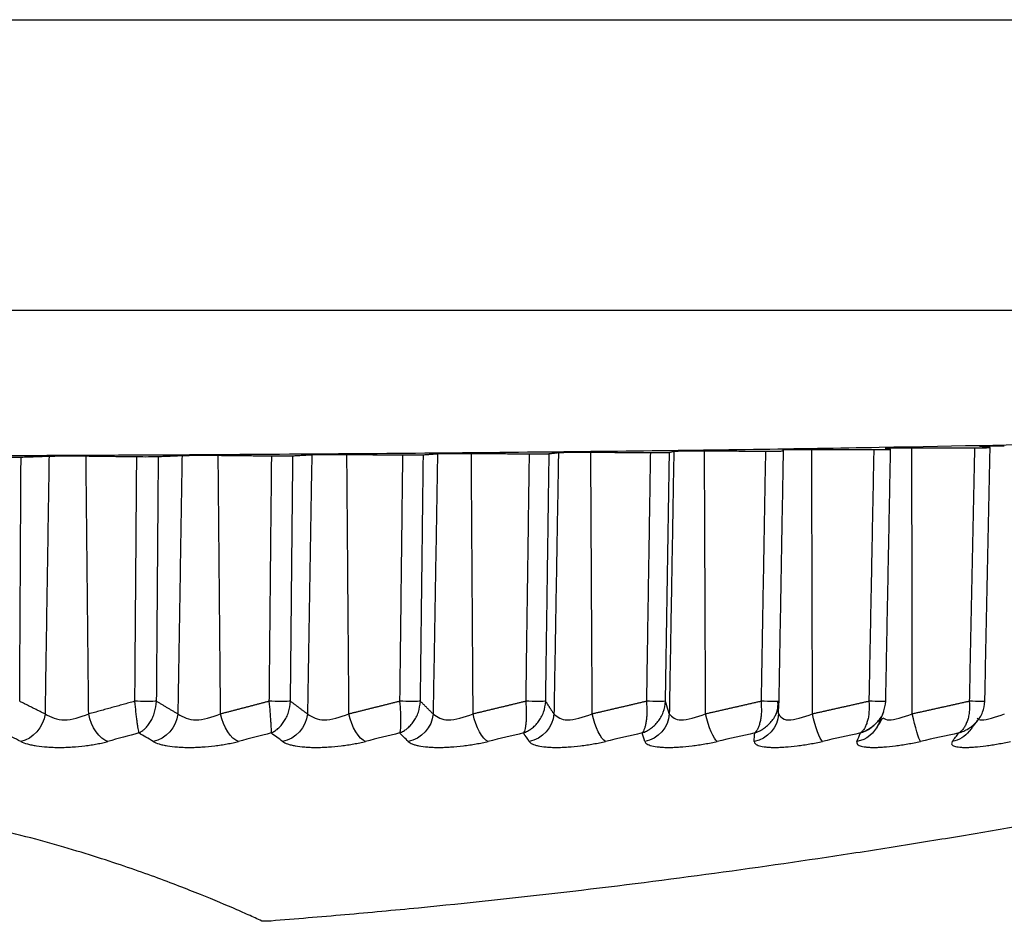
# Model space of a CAD drawing. Header units: millimetres. Extents: x 4 to 205, y 5 to 292.
# Tile 78 of 108: x 180.2 to 183.59, y 172.87 to 175.98. Entities that reach past the tile are written whole.
import ezdxf

# ---------------------------------------------------------------- set-up
doc = ezdxf.new("R2010")
doc.units = ezdxf.units.MM
doc.layers.add('1', color=7, linetype='CONTINUOUS')

msp = doc.modelspace()

# ---------------------------------------------------------------- linework, layer by layer
at = {"layer": '1', "color": 27, "linetype": 'CONTINUOUS'}
for p, q in [((171.4547, 175.977), (186.7047, 175.977)), ((171.4547, 174.977), (186.7047, 174.977))]:
    msp.add_line(p, q, dxfattribs=at)
for points, knots in [([(184.9047, 174.577), (184.8991, 174.5736), (184.888, 174.5668), (184.7699, 174.5534), (184.4877, 174.537), (183.9338, 174.519), (183.1893, 174.5031), (182.2818, 174.4901), (181.2465, 174.4805), (180.123, 174.4745), (178.9547, 174.4725), (177.7863, 174.4745), (176.6629, 174.4805), (175.6276, 174.4901), (174.7201, 174.5031), (173.9756, 174.519), (173.4216, 174.537), (173.1395, 174.5534), (173.0213, 174.5668), (173.0102, 174.5736), (173.0047, 174.577)], [0, 0, 0, 0, 0.031283, 0.062566, 0.125057, 0.187547, 0.250038, 0.312528, 0.375019, 0.437509, 0.5, 0.562491, 0.624981, 0.687472, 0.749962, 0.812453, 0.874943, 0.937434, 0.968717, 1, 1, 1, 1]), ([(182.8312, 174.4961), (182.8327, 174.4963), (182.8356, 174.4967), (182.8668, 174.4974), (182.9051, 174.4975), (182.9304, 174.4975)], [0, 0, 0, 0, 0.252999, 0.505998, 1, 1, 1, 1]), ([(183.1441, 174.4969), (183.1468, 174.4969), (183.1628, 174.4969), (183.1955, 174.4971), (183.1999, 174.4976), (183.2021, 174.4978)], [0, 0, 0, 0, 0.093253, 0.546803, 1, 1, 1, 1]), ([(183.1833, 174.5016), (183.1838, 174.5018), (183.1849, 174.5023), (183.2126, 174.503), (183.2504, 174.5031), (183.2754, 174.5032)], [0, 0, 0, 0, 0.252999, 0.505998, 1, 1, 1, 1]), ([(183.4914, 174.5029), (183.499, 174.5029), (183.5142, 174.5029), (183.5409, 174.5032), (183.5434, 174.5036), (183.5451, 174.5039)], [0, 0, 0, 0, 0.253278, 0.506556, 1, 1, 1, 1]), ([(183.5094, 174.5076), (183.5089, 174.5079), (183.508, 174.5083), (183.5322, 174.5091), (183.5693, 174.5093), (183.5939, 174.5094)], [0, 0, 0, 0, 0.252999, 0.505998, 1, 1, 1, 1]), ([(180.1282, 174.4705), (180.1393, 174.4704), (180.1671, 174.4701), (180.1912, 174.4705), (180.2057, 174.4708)], [0, 0, 0, 0, 0.399612, 1, 1, 1, 1]), ([(180.3022, 174.4742), (180.3198, 174.4745), (180.3552, 174.4752), (180.4048, 174.4749), (180.4296, 174.4747)], [0, 0, 0, 0, 0.500002, 1, 1, 1, 1]), ([(180.6033, 174.4725), (180.6135, 174.4724), (180.6417, 174.4721), (180.6647, 174.4726), (180.6794, 174.4728)], [0, 0, 0, 0, 0.359019, 1, 1, 1, 1]), ([(180.7604, 174.4763), (180.7765, 174.4767), (180.8085, 174.4774), (180.8595, 174.4772), (180.885, 174.477)], [0, 0, 0, 0, 0.500003, 1, 1, 1, 1]), ([(181.0683, 174.475), (181.0774, 174.475), (181.1059, 174.4748), (181.1276, 174.4752), (181.1425, 174.4755)], [0, 0, 0, 0, 0.317979, 1, 1, 1, 1]), ([(181.2076, 174.4791), (181.2219, 174.4795), (181.2505, 174.4803), (181.3025, 174.4801), (181.3285, 174.48)], [0, 0, 0, 0, 0.500003, 1, 1, 1, 1]), ([(181.5203, 174.4782), (181.5279, 174.4782), (181.5459, 174.4781), (181.5781, 174.4783), (181.5874, 174.4786), (181.5921, 174.4788)], [0, 0, 0, 0, 0.265005, 0.632493, 1, 1, 1, 1]), ([(181.6408, 174.4825), (181.6533, 174.4829), (181.6783, 174.4837), (181.731, 174.4836), (181.7574, 174.4835)], [0, 0, 0, 0, 0.500004, 1, 1, 1, 1]), ([(181.9565, 174.4821), (181.9629, 174.482), (181.9806, 174.4819), (182.0129, 174.4821), (182.0213, 174.4825), (182.0255, 174.4827)], [0, 0, 0, 0, 0.222633, 0.611351, 1, 1, 1, 1]), ([(182.0575, 174.4865), (182.061, 174.4867), (182.0678, 174.4871), (182.1052, 174.4877), (182.1436, 174.4877), (182.169, 174.4877)], [0, 0, 0, 0, 0.252999, 0.505997, 1, 1, 1, 1]), ([(182.3742, 174.4865), (182.3795, 174.4864), (182.3966, 174.4864), (182.429, 174.4866), (182.4363, 174.487), (182.44, 174.4872)], [0, 0, 0, 0, 0.179899, 0.59003, 1, 1, 1, 1]), ([(182.4551, 174.491), (182.4576, 174.4912), (182.4625, 174.4916), (182.4969, 174.4923), (182.5354, 174.4923), (182.5608, 174.4923)], [0, 0, 0, 0, 0.252999, 0.505998, 1, 1, 1, 1]), ([(182.7709, 174.4914), (182.7749, 174.4914), (182.7915, 174.4914), (182.824, 174.4916), (182.83, 174.492), (182.833, 174.4923)], [0, 0, 0, 0, 0.136779, 0.568517, 1, 1, 1, 1]), ([(180.5968, 173.63), (180.598, 173.6171), (180.5999, 173.5976), (180.6027, 173.5748), (180.6047, 173.5595), (180.6066, 173.5463), (180.6084, 173.5353), (180.6101, 173.5266), (180.6111, 173.5228), (180.6116, 173.5209)], [0, 0, 0, 0, 0.248727, 0.373874, 0.499055, 0.624261, 0.749488, 0.874736, 1, 1, 1, 1]), ([(180.6116, 173.5209), (180.6152, 173.5228), (180.6225, 173.5266), (180.633, 173.5353), (180.643, 173.5463), (180.652, 173.5595), (180.6599, 173.5748), (180.6688, 173.5976), (180.6712, 173.6171), (180.6729, 173.63)], [0, 0, 0, 0, 0.125264, 0.250511, 0.375738, 0.500945, 0.626125, 0.751273, 1, 1, 1, 1]), ([(181.06, 173.63), (181.0611, 173.6171), (181.0629, 173.5976), (181.0646, 173.5748), (181.0657, 173.5595), (181.0665, 173.5463), (181.0671, 173.5353), (181.0674, 173.5266), (181.0675, 173.5228), (181.0675, 173.5209)], [0, 0, 0, 0, 0.248727, 0.373874, 0.499055, 0.624261, 0.749488, 0.874736, 1, 1, 1, 1]), ([(181.0674, 173.5209), (181.0715, 173.5228), (181.0795, 173.5266), (181.0911, 173.5353), (181.102, 173.5463), (181.1119, 173.5595), (181.1205, 173.5748), (181.13, 173.5976), (181.1325, 173.6171), (181.1342, 173.63)], [0, 0, 0, 0, 0.125264, 0.250511, 0.375738, 0.500945, 0.626125, 0.751273, 1, 1, 1, 1]), ([(181.5102, 173.63), (181.5113, 173.6171), (181.5128, 173.5976), (181.5136, 173.5748), (181.5138, 173.5595), (181.5134, 173.5463), (181.5128, 173.5353), (181.5117, 173.5266), (181.5108, 173.5228), (181.5103, 173.5209)], [0, 0, 0, 0, 0.248727, 0.373874, 0.499055, 0.624261, 0.749488, 0.874736, 1, 1, 1, 1]), ([(181.5102, 173.5209), (181.5146, 173.5228), (181.5234, 173.5266), (181.536, 173.5353), (181.5477, 173.5463), (181.5585, 173.5595), (181.5677, 173.5748), (181.5778, 173.5976), (181.5803, 173.6171), (181.582, 173.63)], [0, 0, 0, 0, 0.125264, 0.250511, 0.375738, 0.500945, 0.626125, 0.751273, 1, 1, 1, 1]), ([(181.9446, 173.63), (181.9456, 173.6171), (181.947, 173.5976), (181.9468, 173.5748), (181.946, 173.5595), (181.9446, 173.5463), (181.9426, 173.5353), (181.9402, 173.5266), (181.9383, 173.5228), (181.9373, 173.5209)], [0, 0, 0, 0, 0.248727, 0.373874, 0.499055, 0.624261, 0.749488, 0.874736, 1, 1, 1, 1]), ([(181.9373, 173.5209), (181.942, 173.5228), (181.9514, 173.5266), (181.9649, 173.5353), (181.9775, 173.5463), (181.989, 173.5595), (181.9987, 173.5748), (182.0095, 173.5976), (182.012, 173.6171), (182.0136, 173.63)], [0, 0, 0, 0, 0.125264, 0.250511, 0.375738, 0.500945, 0.626125, 0.751273, 1, 1, 1, 1]), ([(182.346, 173.5209), (182.351, 173.5228), (182.361, 173.5266), (182.3753, 173.5353), (182.3887, 173.5463), (182.4007, 173.5595), (182.411, 173.5748), (182.4223, 173.5976), (182.4248, 173.6171), (182.4264, 173.63)], [0, 0, 0, 0, 0.125264, 0.250511, 0.375738, 0.500945, 0.626125, 0.751273, 1, 1, 1, 1]), ([(182.3607, 173.63), (182.3615, 173.6171), (182.3628, 173.5976), (182.3615, 173.5748), (182.3598, 173.5595), (182.3573, 173.5463), (182.3541, 173.5353), (182.3503, 173.5266), (182.3474, 173.5228), (182.346, 173.5209)], [0, 0, 0, 0, 0.248727, 0.373874, 0.499055, 0.624261, 0.749488, 0.874736, 1, 1, 1, 1]), ([(182.7557, 173.63), (182.7564, 173.6171), (182.7575, 173.5976), (182.7553, 173.5748), (182.7526, 173.5595), (182.749, 173.5463), (182.7446, 173.5353), (182.7395, 173.5266), (182.7357, 173.5228), (182.7338, 173.5209)], [0, 0, 0, 0, 0.248727, 0.373874, 0.499055, 0.624261, 0.749488, 0.874736, 1, 1, 1, 1]), ([(182.8085, 173.5882), (182.8091, 173.5895), (182.8143, 173.6026), (182.8161, 173.6171), (182.8178, 173.63)], [0, 0, 0, 0, 0.102327, 1, 1, 1, 1]), ([(183.1273, 173.63), (183.1279, 173.6171), (183.1288, 173.5976), (183.1256, 173.5748), (183.122, 173.5595), (183.1173, 173.5463), (183.1117, 173.5353), (183.1053, 173.5266), (183.1006, 173.5228), (183.0982, 173.5209)], [0, 0, 0, 0, 0.248727, 0.373874, 0.499055, 0.624261, 0.749488, 0.874736, 1, 1, 1, 1]), ([(183.1579, 173.5598), (183.1619, 173.5646), (183.1693, 173.5748), (183.1813, 173.5976), (183.1837, 173.6171), (183.1853, 173.63)], [0, 0, 0, 0, 0.250709, 0.501519, 1, 1, 1, 1]), ([(183.4731, 173.63), (183.4736, 173.6171), (183.4744, 173.5976), (183.4702, 173.5748), (183.4657, 173.5595), (183.46, 173.5463), (183.4532, 173.5353), (183.4456, 173.5266), (183.4399, 173.5228), (183.4371, 173.5209)], [0, 0, 0, 0, 0.248727, 0.373874, 0.499055, 0.624261, 0.749488, 0.874736, 1, 1, 1, 1]), ([(183.4988, 173.5598), (183.503, 173.5646), (183.5106, 173.5748), (183.5229, 173.5976), (183.5253, 173.6171), (183.5268, 173.63)], [0, 0, 0, 0, 0.250712, 0.501521, 1, 1, 1, 1]), ([(180.2883, 173.5863), (180.3091, 173.5761), (180.3508, 173.5557), (180.4094, 173.5761), (180.4388, 173.5863)], [0, 0, 0, 0, 0.499954, 1, 1, 1, 1]), ([(180.746, 173.5863), (180.7649, 173.5761), (180.8027, 173.5557), (180.863, 173.5761), (180.8932, 173.5863)], [0, 0, 0, 0, 0.499954, 1, 1, 1, 1]), ([(181.1927, 173.5863), (181.2096, 173.5761), (181.2433, 173.5557), (181.3049, 173.5761), (181.3357, 173.5863)], [0, 0, 0, 0, 0.499954, 1, 1, 1, 1]), ([(181.6256, 173.5863), (181.6403, 173.5761), (181.6697, 173.5557), (181.7322, 173.5761), (181.7635, 173.5863)], [0, 0, 0, 0, 0.499963, 1, 1, 1, 1]), ([(182.042, 173.5863), (182.0545, 173.5761), (182.0794, 173.5557), (182.1425, 173.5761), (182.174, 173.5863)], [0, 0, 0, 0, 0.49996, 1, 1, 1, 1]), ([(182.4394, 173.5863), (182.4496, 173.5761), (182.4699, 173.5557), (182.533, 173.5761), (182.5646, 173.5863)], [0, 0, 0, 0, 0.499955, 1, 1, 1, 1]), ([(182.7337, 173.5209), (182.739, 173.5228), (182.7496, 173.5266), (182.7646, 173.5353), (182.7786, 173.5463), (182.7913, 173.5595), (182.8012, 173.5736), (182.8065, 173.5837), (182.8085, 173.5882)], [0, 0, 0, 0, 0.173276, 0.346529, 0.519753, 0.69295, 0.86611, 1, 1, 1, 1]), ([(182.8354, 173.5685), (182.8396, 173.5669), (182.8604, 173.5628), (182.9015, 173.5761), (182.933, 173.5863)], [0, 0, 0, 0, 0.234659, 1, 1, 1, 1]), ([(183.1777, 173.5924), (183.1777, 173.5923), (183.1754, 173.5863), (183.1693, 173.5748), (183.1582, 173.5595), (183.145, 173.5463), (183.1304, 173.5353), (183.1148, 173.5266), (183.1037, 173.5228), (183.0982, 173.5209)], [0, 0, 0, 0, 0.001306, 0.167669, 0.334076, 0.500517, 0.666986, 0.833482, 1, 1, 1, 1]), ([(183.1761, 173.5731), (183.1805, 173.5688), (183.1978, 173.5604), (183.2457, 173.5761), (183.2768, 173.5863)], [0, 0, 0, 0, 0.349676, 1, 1, 1, 1]), ([(183.4998, 173.572), (183.503, 173.5683), (183.5179, 173.5609), (183.5635, 173.5761), (183.594, 173.5863)], [0, 0, 0, 0, 0.329295, 1, 1, 1, 1]), ([(183.0982, 173.5209), (183.1037, 173.5228), (183.1148, 173.5266), (183.1304, 173.5353), (183.145, 173.5463), (183.1538, 173.5551), (183.1579, 173.5598), (183.1579, 173.5598)], [0, 0, 0, 0, 0.250016, 0.499997, 0.749938, 0.999838, 1, 1, 1, 1]), ([(183.4371, 173.5209), (183.4428, 173.5228), (183.4543, 173.5266), (183.4705, 173.5353), (183.4856, 173.5463), (183.4946, 173.5551), (183.4988, 173.5598), (183.4988, 173.5598)], [0, 0, 0, 0, 0.250016, 0.499998, 0.74994, 0.99984, 1, 1, 1, 1]), ([(180.2044, 173.4916), (180.2116, 173.4886), (180.2224, 173.4841), (180.2422, 173.4795), (180.264, 173.4755), (180.2891, 173.4728), (180.3164, 173.4714), (180.3377, 173.471), (180.3597, 173.4714), (180.3892, 173.4728), (180.4189, 173.4755), (180.4473, 173.4795), (180.4678, 173.483), (180.4874, 173.487), (180.4992, 173.4901), (180.5051, 173.4916)], [0, 0, 0, 0, 0.124868, 0.187439, 0.249988, 0.374814, 0.437354, 0.499898, 0.562442, 0.624981, 0.749808, 0.812358, 0.874929, 0.937484, 1, 1, 1, 1]), ([(180.6609, 173.4916), (180.6671, 173.4886), (180.6763, 173.4841), (180.6944, 173.4795), (180.7146, 173.4755), (180.7384, 173.4728), (180.7647, 173.4714), (180.7855, 173.471), (180.807, 173.4714), (180.8363, 173.4728), (180.8661, 173.4755), (180.895, 173.4795), (180.9161, 173.483), (180.9364, 173.487), (180.9488, 173.4901), (180.9551, 173.4916)], [0, 0, 0, 0, 0.124868, 0.187439, 0.249988, 0.374814, 0.437354, 0.499898, 0.562442, 0.624981, 0.749808, 0.812358, 0.874929, 0.937484, 1, 1, 1, 1]), ([(181.1069, 173.4916), (181.112, 173.4886), (181.1197, 173.4841), (181.1359, 173.4795), (181.1544, 173.4755), (181.1767, 173.4728), (181.2018, 173.4714), (181.2219, 173.471), (181.2429, 173.4714), (181.2718, 173.4728), (181.3015, 173.4755), (181.3308, 173.4795), (181.3523, 173.483), (181.3732, 173.487), (181.3862, 173.4901), (181.3927, 173.4916)], [0, 0, 0, 0, 0.124868, 0.187439, 0.249988, 0.374814, 0.437354, 0.499898, 0.562442, 0.624981, 0.749808, 0.812358, 0.874929, 0.937484, 1, 1, 1, 1]), ([(181.5397, 173.4916), (181.5437, 173.4886), (181.5498, 173.4841), (181.564, 173.4795), (181.5806, 173.4755), (181.6013, 173.4728), (181.6251, 173.4714), (181.6444, 173.471), (181.6648, 173.4714), (181.693, 173.4728), (181.7225, 173.4755), (181.7519, 173.4795), (181.7737, 173.483), (181.795, 173.487), (181.8085, 173.4901), (181.8153, 173.4916)], [0, 0, 0, 0, 0.124868, 0.187439, 0.249989, 0.374815, 0.437354, 0.499898, 0.562442, 0.624981, 0.749808, 0.812358, 0.874929, 0.937484, 1, 1, 1, 1]), ([(181.9565, 173.4916), (181.9594, 173.4886), (181.9638, 173.4841), (181.9759, 173.4795), (181.9906, 173.4755), (182.0096, 173.4728), (182.0319, 173.4714), (182.0503, 173.471), (182.0699, 173.4714), (182.0973, 173.4728), (182.1264, 173.4755), (182.1558, 173.4795), (182.1777, 173.483), (182.1994, 173.487), (182.2133, 173.4901), (182.2202, 173.4916)], [0, 0, 0, 0, 0.124868, 0.187439, 0.249989, 0.374815, 0.437354, 0.499898, 0.562442, 0.624981, 0.749808, 0.812358, 0.874929, 0.937484, 1, 1, 1, 1]), ([(182.3548, 173.4916), (182.3566, 173.4886), (182.3593, 173.4841), (182.3693, 173.4795), (182.3819, 173.4755), (182.399, 173.4728), (182.4198, 173.4714), (182.437, 173.471), (182.4558, 173.4714), (182.4823, 173.4728), (182.5108, 173.4755), (182.5399, 173.4795), (182.5619, 173.483), (182.5838, 173.487), (182.5979, 173.4901), (182.605, 173.4916)], [0, 0, 0, 0, 0.124868, 0.187439, 0.249988, 0.374814, 0.437354, 0.499898, 0.562442, 0.624981, 0.749808, 0.812358, 0.874929, 0.937484, 1, 1, 1, 1]), ([(182.7321, 173.4916), (182.7328, 173.4886), (182.7338, 173.4841), (182.7416, 173.4795), (182.7521, 173.4755), (182.7672, 173.4728), (182.7863, 173.4714), (182.8024, 173.471), (182.8201, 173.4714), (182.8455, 173.4728), (182.8732, 173.4755), (182.902, 173.4795), (182.9238, 173.483), (182.9458, 173.487), (182.9601, 173.4901), (182.9673, 173.4916)], [0, 0, 0, 0, 0.124868, 0.187439, 0.249988, 0.374814, 0.437354, 0.499898, 0.562442, 0.624981, 0.749808, 0.812358, 0.874929, 0.937484, 1, 1, 1, 1]), ([(183.0862, 173.4916), (183.0857, 173.4886), (183.085, 173.4841), (183.0905, 173.4795), (183.0988, 173.4755), (183.1119, 173.4728), (183.1291, 173.4714), (183.144, 173.471), (183.1606, 173.4714), (183.1847, 173.4728), (183.2115, 173.4755), (183.2397, 173.4795), (183.2613, 173.483), (183.2832, 173.487), (183.2976, 173.4901), (183.3049, 173.4916)], [0, 0, 0, 0, 0.124868, 0.187439, 0.249988, 0.374814, 0.437354, 0.499898, 0.562442, 0.624981, 0.749808, 0.812358, 0.874929, 0.937484, 1, 1, 1, 1]), ([(183.4147, 173.4916), (183.4131, 173.4886), (183.4107, 173.4841), (183.414, 173.4795), (183.4201, 173.4755), (183.431, 173.4728), (183.4462, 173.4714), (183.4598, 173.471), (183.4751, 173.4714), (183.4978, 173.4728), (183.5235, 173.4755), (183.5509, 173.4795), (183.5722, 173.483), (183.5939, 173.487), (183.6084, 173.4901), (183.6156, 173.4916)], [0, 0, 0, 0, 0.12487, 0.187442, 0.249993, 0.37482, 0.43736, 0.499903, 0.562446, 0.624984, 0.749809, 0.812358, 0.874928, 0.937483, 1, 1, 1, 1]), ([(181.0359, 172.8733), (181.0207, 172.8802), (180.9902, 172.8941), (180.9183, 172.9256), (180.8116, 172.9703), (180.6773, 173.0217), (180.55, 173.0661), (180.4433, 173.1008), (180.3238, 173.1365), (180.1899, 173.1728), (180.0391, 173.2089), (179.8687, 173.2439), (179.6759, 173.2762), (179.4939, 173.2989), (179.3363, 173.313), (179.2126, 173.3209), (179.0848, 173.3261), (178.998, 173.3267), (178.9547, 173.327)], [0, 0, 0, 0, 0.06251, 0.125015, 0.25002, 0.375016, 0.437524, 0.500031, 0.562537, 0.625041, 0.68754, 0.750031, 0.812506, 0.874958, 0.906217, 0.937477, 0.968737, 1, 1, 1, 1]), ([(184.2695, 173.3162), (184.2773, 173.3178), (184.2966, 173.3216), (184.3181, 173.3259), (184.3266, 173.3276), (184.3181, 173.3259), (184.2918, 173.3207), (184.2505, 173.3125), (184.1781, 173.2982), (184.0873, 173.2807), (183.9776, 173.26), (183.8887, 173.2435), (183.7944, 173.2263), (183.6627, 173.2028), (183.4885, 173.1727), (183.2684, 173.1364), (182.9641, 173.0888), (182.568, 173.0319), (182.0773, 172.9702), (181.6596, 172.9256), (181.3221, 172.8941), (181.1521, 172.8802), (181.0671, 172.8733)], [0, 0, 0, 0, 0.016524, 0.045479, 0.074436, 0.103392, 0.132349, 0.165434, 0.190254, 0.248092, 0.277038, 0.305975, 0.334914, 0.363849, 0.421698, 0.479543, 0.537388, 0.653034, 0.768684, 0.884338, 0.942167, 1, 1, 1, 1]), ([(181.0671, 172.8733), (181.0632, 172.873), (181.0574, 172.8726), (181.0506, 172.8723), (181.0461, 172.8723), (181.0422, 172.8723), (181.038, 172.8726), (181.0367, 172.873), (181.0359, 172.8733)], [0, 0, 0, 0, 0.250007, 0.374993, 0.500082, 0.625181, 0.750179, 1, 1, 1, 1])]:
    msp.add_open_spline(points, degree=3, knots=knots, dxfattribs=at)
for points, degree in [([(182.833, 174.4923), (182.8312, 174.4961)], 1), ([(182.933, 173.5863), (182.9304, 174.4975)], 1), ([(182.9304, 174.4975), (183.1441, 174.4969)], 1), ([(183.1441, 174.4969), (183.1273, 173.63)], 1), ([(183.2021, 174.4978), (183.1833, 174.5016)], 1), ([(183.1853, 173.63), (183.2021, 174.4978)], 1), ([(183.2768, 173.5863), (183.2754, 174.5032)], 1), ([(183.2754, 174.5032), (183.4914, 174.5029)], 1), ([(183.4914, 174.5029), (183.4731, 173.63)], 1), ([(183.5451, 174.5039), (183.5094, 174.5076)], 1), ([(183.5268, 173.63), (183.5451, 174.5039)], 1), ([(180.2052, 174.3876), (180.2057, 174.4708)], 1), ([(180.2057, 174.4708), (180.3022, 174.4742)], 1), ([(180.3022, 174.4742), (180.2883, 173.5863)], 1), ([(180.4388, 173.5863), (180.4296, 174.4747)], 1), ([(180.4296, 174.4747), (180.6033, 174.4725)], 1), ([(180.6033, 174.4725), (180.5968, 173.63)], 1), ([(180.6778, 174.2678), (180.6794, 174.4728)], 1), ([(180.6794, 174.4728), (180.7604, 174.4763)], 1), ([(180.7604, 174.4763), (180.746, 173.5863)], 1), ([(180.8932, 173.5863), (180.885, 174.477)], 1), ([(180.885, 174.477), (181.0683, 174.475)], 1), ([(181.0683, 174.475), (181.06, 173.63)], 1), ([(181.1392, 174.1439), (181.1425, 174.4755)], 1), ([(181.1425, 174.4755), (181.2076, 174.4791)], 1), ([(181.2076, 174.4791), (181.1927, 173.5863)], 1), ([(181.3285, 174.48), (181.5203, 174.4782)], 1), ([(181.3357, 173.5863), (181.3285, 174.48)], 1), ([(181.5203, 174.4782), (181.5102, 173.63)], 1), ([(181.5866, 174.0135), (181.5921, 174.4788)], 1), ([(181.5921, 174.4788), (181.6408, 174.4825)], 1), ([(181.6408, 174.4825), (181.6256, 173.5863)], 1), ([(181.7574, 174.4835), (181.9565, 174.4821)], 1), ([(181.7635, 173.5863), (181.7574, 174.4835)], 1), ([(181.9565, 174.4821), (181.9446, 173.63)], 1), ([(182.017, 173.8739), (182.0255, 174.4827)], 1), ([(182.0255, 174.4827), (182.0575, 174.4865)], 1), ([(182.0575, 174.4865), (182.042, 173.5863)], 1), ([(182.169, 174.4877), (182.3742, 174.4865)], 1), ([(182.174, 173.5863), (182.169, 174.4877)], 1), ([(182.3742, 174.4865), (182.3607, 173.63)], 1), ([(182.4279, 173.7219), (182.44, 174.4872)], 1), ([(182.4551, 174.491), (182.4394, 173.5863)], 1), ([(182.44, 174.4872), (182.4551, 174.491)], 1), ([(182.5646, 173.5863), (182.5608, 174.4923)], 1), ([(182.5608, 174.4923), (182.7709, 174.4914)], 1), ([(182.7709, 174.4914), (182.7557, 173.63)], 1), ([(182.8178, 173.63), (182.833, 174.4923)], 1), ([(180.201, 173.63), (180.2052, 174.3876)], 1), ([(180.6729, 173.63), (180.6778, 174.2678)], 1), ([(181.1342, 173.63), (181.1392, 174.1439)], 1), ([(181.582, 173.63), (181.5866, 174.0135)], 1), ([(182.0136, 173.63), (182.017, 173.8739)], 1), ([(182.4264, 173.63), (182.4279, 173.7219)], 1), ([(180.2883, 173.5863), (180.2445, 173.6077), (180.201, 173.63)], 2), ([(180.5968, 173.63), (180.5181, 173.6077), (180.4388, 173.5863)], 2), ([(180.6729, 173.63), (180.6615, 173.6293), (180.6212, 173.6293), (180.5968, 173.63)], 3), ([(180.746, 173.5863), (180.7095, 173.6076), (180.6729, 173.63)], 2), ([(181.06, 173.63), (180.9768, 173.6077), (180.8932, 173.5863)], 2), ([(181.1342, 173.63), (181.125, 173.6293), (181.0858, 173.6293), (181.06, 173.63)], 3), ([(181.1927, 173.5863), (181.1633, 173.6077), (181.1342, 173.63)], 2), ([(181.5102, 173.63), (181.4232, 173.6077), (181.3357, 173.5863)], 2), ([(181.582, 173.63), (181.5751, 173.6293), (181.5371, 173.6293), (181.5102, 173.63)], 3), ([(181.6256, 173.5863), (181.6037, 173.6077), (181.582, 173.63)], 2), ([(181.9446, 173.63), (181.8543, 173.6077), (181.7635, 173.5863)], 2), ([(182.0136, 173.63), (182.0091, 173.6293), (181.9726, 173.6293), (181.9446, 173.63)], 3), ([(182.042, 173.5863), (182.0278, 173.6077), (182.0136, 173.63)], 2), ([(182.3607, 173.63), (182.2676, 173.6077), (182.174, 173.5863)], 2), ([(182.4264, 173.63), (182.4243, 173.6293), (182.3895, 173.6293), (182.3607, 173.63)], 3), ([(182.4394, 173.5863), (182.4329, 173.6077), (182.4264, 173.63)], 2), ([(182.7557, 173.63), (182.6604, 173.6077), (182.5646, 173.5863)], 2), ([(182.8178, 173.63), (182.818, 173.6293), (182.7852, 173.6293), (182.7557, 173.63)], 3), ([(182.8085, 173.5882), (182.8161, 173.607), (182.8134, 173.6308)], 2), ([(182.8153, 173.5863), (182.8165, 173.6077), (182.8178, 173.63)], 2), ([(183.1273, 173.63), (183.0304, 173.6077), (182.933, 173.5863)], 2), ([(183.1853, 173.63), (183.188, 173.6293), (183.1572, 173.6293), (183.1273, 173.63)], 3), ([(183.4731, 173.63), (183.3752, 173.6077), (183.2768, 173.5863)], 2), ([(183.5268, 173.63), (183.5318, 173.6293), (183.5034, 173.6293), (183.4731, 173.63)], 3), ([(180.2883, 173.5863), (180.2832, 173.5411), (180.246, 173.4991), (180.2044, 173.4916)], 3), ([(180.5051, 173.4916), (180.4766, 173.4991), (180.4471, 173.5411), (180.4388, 173.5863)], 3), ([(180.746, 173.5863), (180.7416, 173.5411), (180.7038, 173.4991), (180.6609, 173.4916)], 3), ([(180.9551, 173.4916), (180.9294, 173.4991), (180.902, 173.5411), (180.8932, 173.5863)], 3), ([(181.1927, 173.5863), (181.189, 173.5411), (181.1509, 173.4991), (181.1069, 173.4916)], 3), ([(181.3927, 173.4916), (181.3701, 173.4991), (181.3448, 173.5411), (181.3357, 173.5863)], 3), ([(181.6256, 173.5863), (181.6226, 173.5411), (181.5845, 173.4991), (181.5397, 173.4916)], 3), ([(181.8153, 173.4916), (181.7958, 173.4991), (181.7728, 173.5411), (181.7635, 173.5863)], 3), ([(182.042, 173.5863), (182.0398, 173.5411), (182.0018, 173.4991), (181.9565, 173.4916)], 3), ([(182.2202, 173.4916), (182.204, 173.4991), (182.1835, 173.5411), (182.174, 173.5863)], 3), ([(182.4394, 173.5863), (182.4379, 173.5411), (182.4004, 173.4991), (182.3548, 173.4916)], 3), ([(182.605, 173.4916), (182.5923, 173.4991), (182.5743, 173.5411), (182.5646, 173.5863)], 3), ([(182.8153, 173.5863), (182.8146, 173.5411), (182.7777, 173.4991), (182.7321, 173.4916)], 3), ([(182.8153, 173.5863), (182.8207, 173.5792), (182.8261, 173.5721), (182.8354, 173.5685)], 3), ([(182.9673, 173.4916), (182.958, 173.4991), (182.9428, 173.5411), (182.933, 173.5863)], 3), ([(183.16, 173.5494), (183.1786, 173.5947)], 1), ([(183.3049, 173.4916), (183.2991, 173.4991), (183.2867, 173.5411), (183.2768, 173.5863)], 3), ([(183.1595, 173.5496), (183.1465, 173.5202), (183.1187, 173.497), (183.0862, 173.4916)], 3), ([(183.174, 173.5713), (183.1533, 173.5364)], 1), ([(183.4739, 173.5266), (183.5086, 173.5723)], 1), ([(180.2044, 173.4916), (180.1847, 173.5014), (180.1651, 173.5111), (180.1455, 173.5209)], 3), ([(180.6116, 173.5209), (180.5761, 173.5111), (180.5406, 173.5014), (180.5051, 173.4916)], 3), ([(180.6609, 173.4916), (180.6445, 173.5014), (180.628, 173.5111), (180.6116, 173.5209)], 3), ([(181.0675, 173.5209), (181.03, 173.5111), (180.9925, 173.5014), (180.9551, 173.4916)], 3), ([(181.1069, 173.4916), (181.0937, 173.5014), (181.0806, 173.5111), (181.0674, 173.5209)], 3), ([(181.5103, 173.5209), (181.4711, 173.5111), (181.4319, 173.5014), (181.3927, 173.4916)], 3), ([(181.5397, 173.4916), (181.5298, 173.5014), (181.52, 173.5111), (181.5102, 173.5209)], 3), ([(181.9373, 173.5209), (181.8966, 173.5111), (181.856, 173.5014), (181.8153, 173.4916)], 3), ([(181.9565, 173.4916), (181.9501, 173.5014), (181.9437, 173.5111), (181.9373, 173.5209)], 3), ([(182.346, 173.5209), (182.3041, 173.5111), (182.2621, 173.5014), (182.2202, 173.4916)], 3), ([(182.3548, 173.4916), (182.3518, 173.5014), (182.3489, 173.5111), (182.346, 173.5209)], 3), ([(182.7338, 173.5209), (182.6908, 173.5111), (182.6479, 173.5014), (182.605, 173.4916)], 3), ([(182.7321, 173.4916), (182.7326, 173.5014), (182.7332, 173.5111), (182.7337, 173.5209)], 3), ([(183.0982, 173.5209), (183.0546, 173.5111), (183.011, 173.5014), (182.9673, 173.4916)], 3), ([(183.0862, 173.4916), (183.0902, 173.5014), (183.0942, 173.5111), (183.0982, 173.5209)], 3), ([(183.4371, 173.5209), (183.393, 173.5111), (183.349, 173.5014), (183.3049, 173.4916)], 3), ([(183.4731, 173.5272), (183.4588, 173.5089), (183.4381, 173.4955), (183.4147, 173.4916)], 3), ([(183.4147, 173.4916), (183.4222, 173.5014), (183.4296, 173.5111), (183.4371, 173.5209)], 3)]:
    msp.add_open_spline(points, degree=degree, dxfattribs=at)

doc.saveas('drawing.dxf')
